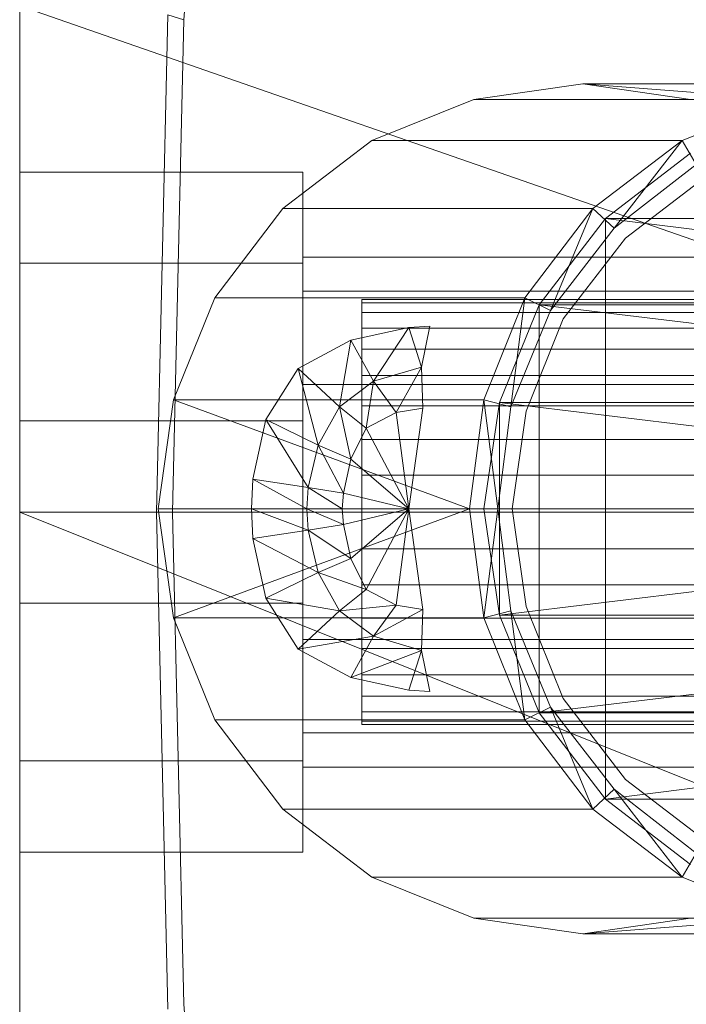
# Model space of a CAD drawing. Header units: metres. Extents: x 391.1 to 427.5, y 12.7 to 28.4.
# Tile 130 of 247: x 410.6431 to 410.6902, y 19.0742 to 19.1437. Entities that reach past the tile are written whole.
import ezdxf

# ---------------------------------------------------------------- set-up
doc = ezdxf.new("R2010")
doc.units = ezdxf.units.M
doc.layers.add('02_MOBILIARIO', color=7, linetype='Continuous', lineweight=18)
doc.layers.add('A-DETL-____-MBND', color=7, linetype='Continuous', lineweight=18)

# ---------------------------------------------------------------- blocks, each defined once
blk = doc.blocks.new('Family - Rentamans PS-1-153360-01_PCI_PS1')
at = {"layer": 'A-DETL-____-MBND', "color": 253, "true_color": 0xaaaaaa}
for p, q in [((0, 0.361455), (0, 0.004061)), ((0.011593, 0.217509), (0.014372, 0.255995)), ((0, 0.218497), (0, 0.182758)), ((0, 0.218497), (0.102728, 0.182758)), ((0.009653, 0.182758), (0.010464, 0.217856)), ((0.011593, 0.217509), (0.010464, 0.217856)), ((0.01079, 0.182758), (0.011593, 0.217509)), ((0.039771, 0.212986), (0.032072, 0.211886)), ((0.039771, 0.212986), (0.061771, 0.212986)), ((0.047372, 0.211886), (0.039771, 0.212986)), ((0.039771, 0.212986), (0.053972, 0.211886)), ((0.032072, 0.211886), (0.024872, 0.208986)), ((0.032072, 0.211886), (0.053972, 0.211886)), ((0.046771, 0.208986), (0.053972, 0.211886)), ((0.024872, 0.208986), (0.018572, 0.204186)), ((0.024872, 0.208986), (0.046771, 0.208986)), ((0.040472, 0.204186), (0.046771, 0.208986)), ((0.046771, 0.208986), (0.041972, 0.202787)), ((0.046771, 0.208986), (0.047771, 0.207287)), ((0.047372, 0.208087), (0.041372, 0.203486)), ((0.047372, 0.208087), (0.041372, 0.203486)), ((0.047372, 0.208087), (0.041372, 0.203486)), ((0.041972, 0.202787), (0.047771, 0.207287)), ((0.041972, 0.202787), (0.047771, 0.207287)), ((0, 0.200327), (0, 0.206758)), ((0, 0.206758), (0.02, 0.206758)), ((0, 0.206758), (0.02, 0.206758)), ((0, 0.206758), (0, 0.200327)), ((0.02, 0.200327), (0.02, 0.206758)), ((0.02, 0.206758), (0.02, 0.200327)), ((0.048372, 0.206386), (0.042771, 0.202087)), ((0.042771, 0.202087), (0.048372, 0.206386)), ((0.018572, 0.204186), (0.013771, 0.197886)), ((0.018572, 0.204186), (0.040472, 0.204186)), ((0.035672, 0.197886), (0.040472, 0.204186)), ((0.040472, 0.204186), (0.037472, 0.196986)), ((0.040472, 0.204186), (0.041972, 0.202787)), ((0.041372, 0.203486), (0.036672, 0.197386)), ((0.041372, 0.203486), (0.036672, 0.197386)), ((0.041372, 0.203486), (0.036672, 0.197386)), ((0.041372, 0.203486), (0.082271, 0.203486)), ((0.041372, 0.203486), (0.089771, 0.197386)), ((0.041372, 0.203486), (0.041372, 0.162486)), ((0.037472, 0.196986), (0.041972, 0.202787)), ((0.037472, 0.196986), (0.041972, 0.202787)), ((0.042771, 0.202087), (0.038372, 0.196386)), ((0.038372, 0.196386), (0.042771, 0.202087)), ((0, 0.200327), (0, 0.189189)), ((0.02, 0.200327), (0, 0.200327)), ((0, 0.189189), (0, 0.200327)), ((0, 0.200327), (0.02, 0.200327)), ((0.02, 0.198347), (0.02, 0.200758)), ((0.02, 0.200758), (0.02, 0.198347)), ((0.114701, 0.200758), (0.02, 0.200758)), ((0.02, 0.200327), (0.02, 0.189189)), ((0.02, 0.189189), (0.02, 0.200327)), ((0.02, 0.191758), (0.02, 0.198347)), ((0.02, 0.198347), (0.02, 0.191758)), ((0.02, 0.198347), (0.105701, 0.198347)), ((0.105701, 0.198347), (0.02, 0.198347)), ((0.013771, 0.197886), (0.010872, 0.190686)), ((0.013771, 0.197886), (0.035672, 0.197886)), ((0.024162, 0.197758), (0.073934, 0.197758)), ((0.024162, 0.19753), (0.024162, 0.197758)), ((0.024162, 0.197758), (0.024162, 0.19753)), ((0.073975, 0.19753), (0.024162, 0.19753)), ((0.024162, 0.19753), (0.024162, 0.196854)), ((0.024162, 0.19753), (0.073876, 0.19753)), ((0.024162, 0.196854), (0.024162, 0.19753)), ((0.032771, 0.190686), (0.035672, 0.197886)), ((0.035672, 0.197886), (0.034672, 0.190186)), ((0.035672, 0.197886), (0.037472, 0.196986)), ((0.024162, 0.196854), (0.073998, 0.196854)), ((0.024162, 0.196854), (0.024162, 0.195748)), ((0.024162, 0.196854), (0.073802, 0.196854)), ((0.024162, 0.195748), (0.024162, 0.196854)), ((0.036672, 0.197386), (0.033872, 0.190486)), ((0.036672, 0.197386), (0.033872, 0.190486)), ((0.036672, 0.197386), (0.033872, 0.190486)), ((0.034672, 0.190186), (0.037472, 0.196986)), ((0.034672, 0.190186), (0.037472, 0.196986)), ((0.036672, 0.197386), (0.089771, 0.197386)), ((0.036672, 0.197386), (0.093771, 0.190486)), ((0.036672, 0.197386), (0.036672, 0.168587)), ((0.038372, 0.196386), (0.035771, 0.189886)), ((0.035771, 0.189886), (0.038372, 0.196386)), ((0.023372, 0.194886), (0.027472, 0.195787)), ((0.023372, 0.194886), (0.027472, 0.195787)), ((0.024162, 0.195748), (0.07401, 0.195748)), ((0.024162, 0.195748), (0.073715, 0.195748)), ((0.024162, 0.194249), (0.024162, 0.195748)), ((0.024162, 0.194249), (0.024162, 0.195748)), ((0.027472, 0.195787), (0.024972, 0.191986)), ((0.027472, 0.195787), (0.028972, 0.195886)), ((0.027472, 0.195787), (0.028972, 0.195886)), ((0.027472, 0.195787), (0.028372, 0.192986)), ((0.028972, 0.195886), (0.028372, 0.192986)), ((0.019672, 0.192886), (0.023372, 0.194886)), ((0.019672, 0.192886), (0.023372, 0.194886)), ((0.023372, 0.194886), (0.022572, 0.190186)), ((0.023372, 0.194886), (0.024972, 0.191986)), ((0.024162, 0.194249), (0.073617, 0.194249)), ((0.024162, 0.1924), (0.024162, 0.194249)), ((0.024162, 0.1924), (0.024162, 0.194249)), ((0.024162, 0.194249), (0.074026, 0.194249)), ((0.017372, 0.189287), (0.019672, 0.192886)), ((0.017372, 0.189287), (0.019672, 0.192886)), ((0.019672, 0.192886), (0.021072, 0.187486)), ((0.019672, 0.192886), (0.022572, 0.190186)), ((0.024972, 0.191986), (0.028372, 0.192986)), ((0.028372, 0.192986), (0.026572, 0.189787)), ((0.028372, 0.192986), (0.028472, 0.190087)), ((0.022572, 0.190186), (0.024972, 0.191986)), ((0.024162, 0.1924), (0.073512, 0.1924)), ((0.024162, 0.190258), (0.024162, 0.1924)), ((0.024162, 0.190258), (0.024162, 0.1924)), ((0.024162, 0.1924), (0.074018, 0.1924)), ((0.024972, 0.191986), (0.024472, 0.188686)), ((0.024972, 0.191986), (0.026572, 0.189787)), ((0.02, 0.191758), (0.02, 0.182758)), ((0.02, 0.182758), (0.02, 0.191758)), ((0.099113, 0.191758), (0.02, 0.191758)), ((0.099113, 0.191758), (0.02, 0.191758)), ((0.010872, 0.190686), (0.009771, 0.182986)), ((0.010872, 0.190686), (0.032771, 0.190686)), ((0.010872, 0.190686), (0.031771, 0.182986)), ((0.031771, 0.182986), (0.032771, 0.190686)), ((0.032771, 0.190686), (0.034672, 0.190186)), ((0.032771, 0.190686), (0.033771, 0.182986)), ((0.033872, 0.190486), (0.032771, 0.182986)), ((0.033872, 0.190486), (0.032771, 0.182986)), ((0.033872, 0.190486), (0.032771, 0.182986)), ((0.033872, 0.190486), (0.093771, 0.190486)), ((0.033872, 0.190486), (0.095771, 0.182986)), ((0.033872, 0.190486), (0.033872, 0.175486)), ((0.021072, 0.187486), (0.022572, 0.190186)), ((0.022572, 0.190186), (0.023372, 0.186486)), ((0.022572, 0.190186), (0.024472, 0.188686)), ((0.024162, 0.190258), (0.073401, 0.190258)), ((0.024162, 0.187888), (0.024162, 0.190258)), ((0.024162, 0.187888), (0.024162, 0.190258)), ((0.024162, 0.190258), (0.073988, 0.190258)), ((0.024472, 0.188686), (0.026572, 0.189787)), ((0.026572, 0.189787), (0.028472, 0.190087)), ((0.026572, 0.189787), (0.027472, 0.182986)), ((0.028472, 0.190087), (0.027472, 0.182986)), ((0.033771, 0.182986), (0.034672, 0.190186)), ((0.033771, 0.182986), (0.034672, 0.190186)), ((0.035771, 0.189886), (0.034771, 0.182986)), ((0.034771, 0.182986), (0.035771, 0.189886)), ((0, 0.189189), (0.02, 0.189189)), ((0, 0.189189), (0, 0.176327)), ((0, 0.176327), (0, 0.189189)), ((0, 0.189189), (0.02, 0.189189)), ((0.016472, 0.185087), (0.017372, 0.189287)), ((0.016472, 0.185087), (0.017372, 0.189287)), ((0.020372, 0.184486), (0.017372, 0.189287)), ((0.017372, 0.189287), (0.021072, 0.187486)), ((0.02, 0.189189), (0.02, 0.176327)), ((0.02, 0.176327), (0.02, 0.189189)), ((0.023372, 0.186486), (0.024472, 0.188686)), ((0.024472, 0.188686), (0.027472, 0.182986)), ((0.024162, 0.187888), (0.07329, 0.187888)), ((0.024162, 0.185363), (0.024162, 0.187888)), ((0.024162, 0.185363), (0.024162, 0.187888)), ((0.024162, 0.187888), (0.073936, 0.187888)), ((0.020372, 0.184486), (0.021072, 0.187486)), ((0.021072, 0.187486), (0.022872, 0.184087)), ((0.021072, 0.187486), (0.023372, 0.186486)), ((0.022872, 0.184087), (0.023372, 0.186486)), ((0.023372, 0.186486), (0.027472, 0.182986)), ((0.016372, 0.182986), (0.016472, 0.185087)), ((0.016372, 0.182986), (0.016472, 0.185087)), ((0.020271, 0.182986), (0.016472, 0.185087)), ((0.016472, 0.185087), (0.020372, 0.184486)), ((0.024162, 0.185363), (0.073181, 0.185363)), ((0.024162, 0.182758), (0.024162, 0.185363)), ((0.073863, 0.185363), (0.024162, 0.185363)), ((0.024162, 0.185363), (0.024162, 0.182758)), ((0.020271, 0.182986), (0.020372, 0.184486)), ((0.022771, 0.182986), (0.020372, 0.184486)), ((0.020372, 0.184486), (0.022872, 0.184087)), ((0.022771, 0.182986), (0.022872, 0.184087)), ((0.022872, 0.184087), (0.027472, 0.182986)), ((0.009771, 0.182986), (0.031771, 0.182986)), ((0.009771, 0.182986), (0.010872, 0.175287)), ((0.010872, 0.175287), (0.031771, 0.182986)), ((0.020271, 0.182986), (0.016372, 0.182986)), ((0.020372, 0.181486), (0.016372, 0.182986)), ((0.016472, 0.180886), (0.016372, 0.182986)), ((0.016472, 0.180886), (0.016372, 0.182986)), ((0.022771, 0.182986), (0.020271, 0.182986)), ((0.022872, 0.181886), (0.020271, 0.182986)), ((0.020372, 0.181486), (0.020271, 0.182986)), ((0.027472, 0.182986), (0.022771, 0.182986)), ((0.022872, 0.181886), (0.022771, 0.182986)), ((0.027472, 0.182986), (0.022872, 0.181886)), ((0.027472, 0.182986), (0.023372, 0.179486)), ((0.027472, 0.182986), (0.024472, 0.177287)), ((0.027472, 0.182986), (0.026572, 0.176186)), ((0.027472, 0.182986), (0.028472, 0.175886)), ((0.031771, 0.182986), (0.033771, 0.182986)), ((0.031771, 0.182986), (0.032771, 0.175287)), ((0.032771, 0.175287), (0.033771, 0.182986)), ((0.032771, 0.182986), (0.095771, 0.182986)), ((0.032771, 0.182986), (0.033872, 0.175486)), ((0.032771, 0.182986), (0.033872, 0.175486)), ((0.032771, 0.182986), (0.033872, 0.175486)), ((0.034672, 0.175787), (0.033771, 0.182986)), ((0.034672, 0.175787), (0.033771, 0.182986)), ((0.033872, 0.175486), (0.095771, 0.182986)), ((0.035771, 0.176087), (0.034771, 0.182986)), ((0.034771, 0.182986), (0.035771, 0.176087)), ((0, 0.182758), (0, 0.147019)), ((0, 0.182758), (0.102728, 0.141568)), ((0.102728, 0.182758), (0, 0.182758)), ((0.010464, 0.14766), (0.009653, 0.182758)), ((0.01079, 0.182758), (0.009653, 0.182758)), ((0.011593, 0.148007), (0.01079, 0.182758)), ((0.02, 0.182758), (0.02, 0.173758)), ((0.02, 0.173758), (0.02, 0.182758)), ((0.096701, 0.182758), (0.02, 0.182758)), ((0.096701, 0.182758), (0.02, 0.182758)), ((0.024162, 0.182758), (0.073078, 0.182758)), ((0.024162, 0.180153), (0.024162, 0.182758)), ((0.073771, 0.182758), (0.024162, 0.182758)), ((0.024162, 0.182758), (0.024162, 0.180153)), ((0.020372, 0.181486), (0.016472, 0.180886)), ((0.022872, 0.181886), (0.020372, 0.181486)), ((0.023372, 0.179486), (0.020372, 0.181486)), ((0.021072, 0.178486), (0.020372, 0.181486)), ((0.023372, 0.179486), (0.022872, 0.181886)), ((0.021072, 0.178486), (0.016472, 0.180886)), ((0.017372, 0.176686), (0.016472, 0.180886)), ((0.017372, 0.176686), (0.016472, 0.180886)), ((0.024162, 0.180153), (0.073181, 0.180153)), ((0.024162, 0.177628), (0.024162, 0.180153)), ((0.024162, 0.180153), (0.073863, 0.180153)), ((0.024162, 0.180153), (0.024162, 0.177628)), ((0.023372, 0.179486), (0.021072, 0.178486)), ((0.024472, 0.177287), (0.023372, 0.179486)), ((0.021072, 0.178486), (0.017372, 0.176686)), ((0.024472, 0.177287), (0.021072, 0.178486)), ((0.022572, 0.175787), (0.021072, 0.178486)), ((0.024472, 0.177287), (0.022572, 0.175787)), ((0.024162, 0.177628), (0.07329, 0.177628)), ((0.024162, 0.175258), (0.024162, 0.177628)), ((0.024162, 0.177628), (0.073936, 0.177628)), ((0.024162, 0.177628), (0.024162, 0.175258)), ((0.026572, 0.176186), (0.024472, 0.177287)), ((0.022572, 0.175787), (0.017372, 0.176686)), ((0.019672, 0.173087), (0.017372, 0.176686)), ((0.019672, 0.173087), (0.017372, 0.176686)), ((0, 0.176327), (0.02, 0.176327)), ((0, 0.176327), (0, 0.165189)), ((0, 0.165189), (0, 0.176327)), ((0, 0.176327), (0.02, 0.176327)), ((0.02, 0.176327), (0.02, 0.165189)), ((0.02, 0.165189), (0.02, 0.176327)), ((0.026572, 0.176186), (0.022572, 0.175787)), ((0.026572, 0.176186), (0.024972, 0.173986)), ((0.028472, 0.175886), (0.024972, 0.173986)), ((0.028472, 0.175886), (0.026572, 0.176186)), ((0.028472, 0.175886), (0.028372, 0.172986)), ((0.038372, 0.169587), (0.035771, 0.176087)), ((0.035771, 0.176087), (0.038372, 0.169587)), ((0.010872, 0.175287), (0.032771, 0.175287)), ((0.010872, 0.175287), (0.013771, 0.168087)), ((0.022572, 0.175787), (0.019672, 0.173087)), ((0.024972, 0.173986), (0.022572, 0.175787)), ((0.024162, 0.175258), (0.073401, 0.175258)), ((0.024162, 0.173116), (0.024162, 0.175258)), ((0.024162, 0.175258), (0.073988, 0.175258)), ((0.024162, 0.175258), (0.024162, 0.173116)), ((0.032771, 0.175287), (0.034672, 0.175787)), ((0.035672, 0.168087), (0.032771, 0.175287)), ((0.033872, 0.175486), (0.093771, 0.175486)), ((0.033872, 0.175486), (0.036672, 0.168587)), ((0.033872, 0.175486), (0.036672, 0.168587)), ((0.033872, 0.175486), (0.036672, 0.168587)), ((0.035672, 0.168087), (0.034672, 0.175787)), ((0.037472, 0.168986), (0.034672, 0.175787)), ((0.037472, 0.168986), (0.034672, 0.175787)), ((0.036672, 0.168587), (0.093771, 0.175486)), ((0.024972, 0.173986), (0.019672, 0.173087)), ((0.024972, 0.173986), (0.023372, 0.171087)), ((0.028372, 0.172986), (0.024972, 0.173986)), ((0.023372, 0.171087), (0.019672, 0.173087)), ((0.023372, 0.171087), (0.019672, 0.173087)), ((0.02, 0.173758), (0.02, 0.16717)), ((0.02, 0.16717), (0.02, 0.173758)), ((0.099113, 0.173758), (0.02, 0.173758)), ((0.099113, 0.173758), (0.02, 0.173758)), ((0.024162, 0.173116), (0.073512, 0.173116)), ((0.024162, 0.171267), (0.024162, 0.173116)), ((0.024162, 0.173116), (0.074018, 0.173116)), ((0.024162, 0.173116), (0.024162, 0.171267)), ((0.028372, 0.172986), (0.023372, 0.171087)), ((0.028372, 0.172986), (0.027472, 0.170186)), ((0.028372, 0.172986), (0.028972, 0.170087)), ((0.027472, 0.170186), (0.023372, 0.171087)), ((0.027472, 0.170186), (0.023372, 0.171087)), ((0.024162, 0.171267), (0.073617, 0.171267)), ((0.024162, 0.169768), (0.024162, 0.171267)), ((0.024162, 0.171267), (0.074026, 0.171267)), ((0.024162, 0.171267), (0.024162, 0.169768)), ((0.07401, 0.169768), (0.024162, 0.169768)), ((0.024162, 0.169768), (0.024162, 0.168663)), ((0.024162, 0.169768), (0.073715, 0.169768)), ((0.024162, 0.168663), (0.024162, 0.169768)), ((0.028972, 0.170087), (0.027472, 0.170186)), ((0.028972, 0.170087), (0.027472, 0.170186)), ((0.035672, 0.168087), (0.037472, 0.168986)), ((0.040472, 0.161787), (0.037472, 0.168986)), ((0.041972, 0.163186), (0.037472, 0.168986)), ((0.041972, 0.163186), (0.037472, 0.168986)), ((0.042771, 0.163886), (0.038372, 0.169587)), ((0.038372, 0.169587), (0.042771, 0.163886)), ((0.024162, 0.168663), (0.073998, 0.168663)), ((0.024162, 0.168663), (0.024162, 0.167986)), ((0.024162, 0.168663), (0.073802, 0.168663)), ((0.024162, 0.167986), (0.024162, 0.168663)), ((0.036672, 0.168587), (0.089771, 0.168587)), ((0.036672, 0.168587), (0.041372, 0.162486)), ((0.036672, 0.168587), (0.041372, 0.162486)), ((0.036672, 0.168587), (0.041372, 0.162486)), ((0.041372, 0.162486), (0.089771, 0.168587)), ((0.013771, 0.168087), (0.035672, 0.168087)), ((0.013771, 0.168087), (0.018572, 0.161787)), ((0.024162, 0.167986), (0.073975, 0.167986)), ((0.024162, 0.167986), (0.024162, 0.167758)), ((0.024162, 0.167986), (0.073876, 0.167986)), ((0.024162, 0.167758), (0.024162, 0.167986)), ((0.024162, 0.167758), (0.073934, 0.167758)), ((0.040472, 0.161787), (0.035672, 0.168087)), ((0.02, 0.16717), (0.02, 0.164758)), ((0.02, 0.164758), (0.02, 0.16717)), ((0.105701, 0.16717), (0.02, 0.16717)), ((0.105701, 0.16717), (0.02, 0.16717)), ((0, 0.165189), (0.02, 0.165189)), ((0, 0.165189), (0, 0.158758)), ((0, 0.158758), (0, 0.165189)), ((0, 0.165189), (0.02, 0.165189)), ((0.02, 0.165189), (0.02, 0.158758)), ((0.02, 0.158758), (0.02, 0.165189)), ((0.114701, 0.164758), (0.02, 0.164758)), ((0.048372, 0.159587), (0.042771, 0.163886)), ((0.042771, 0.163886), (0.048372, 0.159587)), ((0.041972, 0.163186), (0.040472, 0.161787)), ((0.047771, 0.158686), (0.041972, 0.163186)), ((0.041972, 0.163186), (0.046771, 0.156986)), ((0.047771, 0.158686), (0.041972, 0.163186)), ((0.041372, 0.162486), (0.082271, 0.162486)), ((0.041372, 0.162486), (0.047372, 0.157886)), ((0.041372, 0.162486), (0.047372, 0.157886)), ((0.041372, 0.162486), (0.047372, 0.157886)), ((0.018572, 0.161787), (0.040472, 0.161787)), ((0.018572, 0.161787), (0.024872, 0.156986)), ((0.046771, 0.156986), (0.040472, 0.161787)), ((0, 0.158758), (0.02, 0.158758)), ((0, 0.158758), (0.02, 0.158758)), ((0.047771, 0.158686), (0.046771, 0.156986)), ((0.046771, 0.156986), (0.024872, 0.156986)), ((0.024872, 0.156986), (0.032072, 0.154087)), ((0.053972, 0.154087), (0.046771, 0.156986)), ((0.032072, 0.154087), (0.039771, 0.152986)), ((0.053972, 0.154087), (0.032072, 0.154087)), ((0.039771, 0.152986), (0.047372, 0.154087)), ((0.053972, 0.154087), (0.039771, 0.152986)), ((0.061771, 0.152986), (0.039771, 0.152986)), ((0.014373, 0.109521), (0.011593, 0.148007))]:
    blk.add_line(p, q, dxfattribs=at)
blk = doc.blocks.new('LONDR55-XX_ZZ-ARQ-CAA-M3D-Londres55_ifc-1-01_PCI_PS1')
at = {"layer": '02_MOBILIARIO', "color": 253, "lineweight": 18, "true_color": 0xaaaaaa}
blk.add_blockref('Family - Rentamans PS-1-153360-01_PCI_PS1', (410.643085, 18.926168), dxfattribs=at)

msp = doc.modelspace()

# ---------------------------------------------------------------- block references
at = {"lineweight": 5}
msp.add_blockref('LONDR55-XX_ZZ-ARQ-CAA-M3D-Londres55_ifc-1-01_PCI_PS1', (0, 0), dxfattribs=at)

doc.saveas('drawing.dxf')
